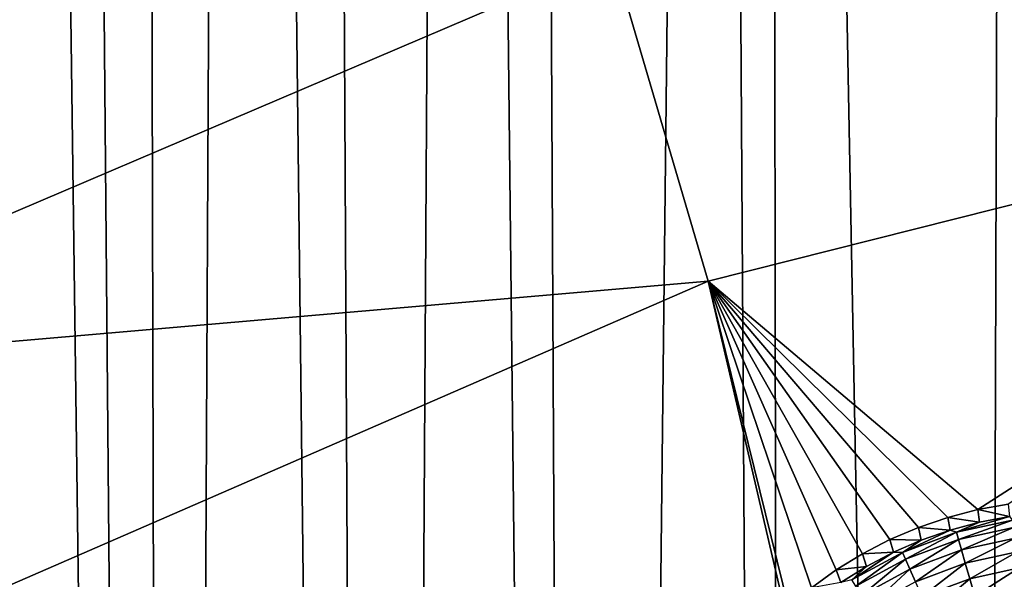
# Model space of a CAD drawing. Header units: metres. Extents: x -24 to 72, y -247 to 22.
# Tile 191 of 256: x 14.02 to 16.74, y -219.61 to -218.06. Entities that reach past the tile are written whole.
import ezdxf

# ---------------------------------------------------------------- set-up
doc = ezdxf.new("R2010")
doc.units = ezdxf.units.M
doc.layers.add('solid_509589_MEDIA_SW0001', color=7, linetype='CONTINUOUS')

msp = doc.modelspace()

# ---------------------------------------------------------------- linework, layer by layer
at = {"layer": 'solid_509589_MEDIA_SW0001'}
for points in [[(13.860041, -221.890396, 309.588806), (14.441781, -238.860062, 309.876434), (13.945312, -201.414352, 309.230164)], [(14.441781, -238.860062, 309.876434), (14.117226, -202.031662, 309.238403), (13.945312, -201.414352, 309.230164)], [(14.441781, -238.860062, 309.876434), (14.353544, -202.785583, 309.248077), (14.117226, -202.031662, 309.238403)], [(14.441781, -238.860062, 309.876434), (14.620336, -203.541016, 309.257233), (14.353544, -202.785583, 309.248077)], [(14.441781, -238.860062, 309.876434), (15.026771, -238.335419, 309.858276), (14.620336, -203.541016, 309.257233)], [(15.026771, -238.335419, 309.858276), (14.849113, -204.128036, 309.263947), (14.620336, -203.541016, 309.257233)], [(15.026771, -238.335419, 309.858276), (15.230062, -205.01091, 309.273407), (14.849113, -204.128036, 309.263947)], [(15.026771, -238.335419, 309.858276), (15.592545, -237.790359, 309.839752), (15.230062, -205.01091, 309.273407)], [(15.592545, -237.790359, 309.839752), (15.429971, -205.436111, 309.277618), (15.230062, -205.01091, 309.273407)], [(15.592545, -237.790359, 309.839752), (15.943184, -206.433578, 309.286652), (15.429971, -205.436111, 309.277618)], [(15.592545, -237.790359, 309.839752), (16.138508, -237.225433, 309.820862), (15.943184, -206.433578, 309.286652)], [(16.138508, -237.225433, 309.820862), (16.093855, -206.704636, 309.288879), (15.943184, -206.433578, 309.286652)], [(16.663809, -236.641541, 309.801697), (16.756207, -207.802078, 309.296692), (16.093855, -206.704636, 309.288879)], [(16.138508, -237.225433, 309.820862), (16.663809, -236.641541, 309.801697), (16.093855, -206.704636, 309.288879)], [(16.663809, -236.641541, 309.801697), (17.167751, -236.03949, 309.782318), (16.756207, -207.802078, 309.296692)], [(18.360947, -216.708725, 268.342133), (18.769186, -218.06546, 268.365814), (15.663407, -217.884369, 268.450867)], [(15.348898, -217.005203, 268.435577), (12.648965, -218.130295, 268.686829), (12.27447, -217.246307, 268.671417)], [(15.348898, -217.005203, 268.435577), (15.663407, -217.884369, 268.450867), (12.648965, -218.130295, 268.686829)], [(15.663407, -217.884369, 268.450867), (12.959871, -219.038574, 268.702698), (12.648965, -218.130295, 268.686829)], [(15.663407, -217.884369, 268.450867), (15.926888, -218.781586, 268.466522), (12.959871, -219.038574, 268.702698)], [(18.769186, -218.06546, 268.365814), (15.926888, -218.781586, 268.466522), (15.663407, -217.884369, 268.450867)], [(16.671167, -219.413254, 268.448792), (15.926888, -218.781586, 268.466522), (18.769186, -218.06546, 268.365814)], [(16.755362, -219.397842, 268.444733), (16.671167, -219.413254, 268.448792), (18.769186, -218.06546, 268.365814)], [(15.926888, -218.781586, 268.466522), (13.205627, -219.966614, 268.718872), (12.959871, -219.038574, 268.702698)], [(15.926888, -218.781586, 268.466522), (16.138294, -219.691681, 268.482452), (13.205627, -219.966614, 268.718872)], [(16.148159, -219.682693, 268.481659), (16.138294, -219.691681, 268.482452), (15.926888, -218.781586, 268.466522)], [(16.212046, -219.629166, 268.476776), (16.148159, -219.682693, 268.481659), (15.926888, -218.781586, 268.466522)], [(16.280378, -219.579895, 268.471863), (16.212046, -219.629166, 268.476776), (15.926888, -218.781586, 268.466522)], [(16.352732, -219.5354, 268.46701), (16.280378, -219.579895, 268.471863), (15.926888, -218.781586, 268.466522)], [(16.428642, -219.496124, 268.462219), (16.352732, -219.5354, 268.46701), (15.926888, -218.781586, 268.466522)], [(16.507345, -219.46254, 268.45755), (16.428642, -219.496124, 268.462219), (15.926888, -218.781586, 268.466522)], [(16.588352, -219.43486, 268.453064), (16.507345, -219.46254, 268.45755), (15.926888, -218.781586, 268.466522)], [(16.671167, -219.413254, 268.448792), (16.588352, -219.43486, 268.453064), (15.926888, -218.781586, 268.466522)], [(16.675919, -219.448135, 268.113739), (16.588352, -219.43486, 268.453064), (16.671167, -219.413254, 268.448792)], [(16.758507, -219.43251, 268.113464), (16.671167, -219.413254, 268.448792), (16.755362, -219.397842, 268.444733)], [(16.675919, -219.448135, 268.113739), (16.671167, -219.413254, 268.448792), (16.758507, -219.43251, 268.113464)], [(16.59473, -219.469894, 268.114136), (16.507345, -219.46254, 268.45755), (16.588352, -219.43486, 268.453064)], [(16.59473, -219.469894, 268.114136), (16.588352, -219.43486, 268.453064), (16.675919, -219.448135, 268.113739)], [(16.612169, -219.475983, 268.05957), (16.675919, -219.448135, 268.113739), (16.758507, -219.43251, 268.113464)], [(16.767483, -219.4422, 268.05899), (16.612169, -219.475983, 268.05957), (16.758507, -219.43251, 268.113464)], [(16.617769, -219.495956, 268.007965), (16.612169, -219.475983, 268.05957), (16.767483, -219.4422, 268.05899)], [(16.770311, -219.462769, 268.007385), (16.617769, -219.495956, 268.007965), (16.767483, -219.4422, 268.05899)], [(16.515396, -219.49765, 268.114624), (16.428642, -219.496124, 268.462219), (16.507345, -219.46254, 268.45755)], [(16.463245, -219.531509, 268.060547), (16.515396, -219.49765, 268.114624), (16.59473, -219.469894, 268.114136)], [(16.612169, -219.475983, 268.05957), (16.463245, -219.531509, 268.060547), (16.59473, -219.469894, 268.114136)], [(16.515396, -219.49765, 268.114624), (16.507345, -219.46254, 268.45755), (16.59473, -219.469894, 268.114136)], [(16.612169, -219.475983, 268.05957), (16.59473, -219.469894, 268.114136), (16.675919, -219.448135, 268.113739)], [(16.625973, -219.524719, 267.96109), (16.617769, -219.495956, 268.007965), (16.770311, -219.462769, 268.007385)], [(16.774456, -219.492416, 267.960541), (16.625973, -219.524719, 267.96109), (16.770311, -219.462769, 268.007385)], [(16.438356, -219.53125, 268.115204), (16.352732, -219.5354, 268.46701), (16.428642, -219.496124, 268.462219)], [(16.438356, -219.53125, 268.115204), (16.428642, -219.496124, 268.462219), (16.515396, -219.49765, 268.114624)], [(16.463245, -219.531509, 268.060547), (16.438356, -219.53125, 268.115204), (16.515396, -219.49765, 268.114624)], [(16.471502, -219.550507, 268.008942), (16.463245, -219.531509, 268.060547), (16.612169, -219.475983, 268.05957)], [(16.617769, -219.495956, 268.007965), (16.471502, -219.550507, 268.008942), (16.612169, -219.475983, 268.05957)], [(16.483599, -219.577805, 267.962036), (16.471502, -219.550507, 268.008942), (16.617769, -219.495956, 268.007965)], [(16.625973, -219.524719, 267.96109), (16.483599, -219.577805, 267.962036), (16.617769, -219.495956, 268.007965)], [(16.636499, -219.561279, 267.920532), (16.625973, -219.524719, 267.96109), (16.774456, -219.492416, 267.960541)], [(16.779774, -219.530121, 267.920013), (16.636499, -219.561279, 267.920532), (16.774456, -219.492416, 267.960541)], [(16.499121, -219.612518, 267.921448), (16.483599, -219.577805, 267.962036), (16.625973, -219.524719, 267.96109)], [(16.636499, -219.561279, 267.920532), (16.499121, -219.612518, 267.921448), (16.625973, -219.524719, 267.96109)], [(16.364044, -219.570526, 268.115875), (16.280378, -219.579895, 268.471863), (16.352732, -219.5354, 268.46701)], [(16.323742, -219.607681, 268.061859), (16.364044, -219.570526, 268.115875), (16.438356, -219.53125, 268.115204)], [(16.463245, -219.531509, 268.060547), (16.323742, -219.607681, 268.061859), (16.438356, -219.53125, 268.115204)], [(16.334488, -219.625305, 268.010223), (16.323742, -219.607681, 268.061859), (16.463245, -219.531509, 268.060547)], [(16.471502, -219.550507, 268.008942), (16.334488, -219.625305, 268.010223), (16.463245, -219.531509, 268.060547)], [(16.350231, -219.65062, 267.963287), (16.334488, -219.625305, 268.010223), (16.471502, -219.550507, 268.008942)], [(16.483599, -219.577805, 267.962036), (16.350231, -219.65062, 267.963287), (16.471502, -219.550507, 268.008942)], [(16.364044, -219.570526, 268.115875), (16.352732, -219.5354, 268.46701), (16.438356, -219.53125, 268.115204)], [(16.648987, -219.604385, 267.887726), (16.636499, -219.561279, 267.920532), (16.779774, -219.530121, 267.920013)], [(16.786081, -219.57457, 267.887177), (16.648987, -219.604385, 267.887726), (16.779774, -219.530121, 267.920013)], [(16.292875, -219.615234, 268.116669), (16.212046, -219.629166, 268.476776), (16.280378, -219.579895, 268.471863)], [(16.292875, -219.615234, 268.116669), (16.280378, -219.579895, 268.471863), (16.364044, -219.570526, 268.115875)], [(16.323742, -219.607681, 268.061859), (16.292875, -219.615234, 268.116669), (16.364044, -219.570526, 268.115875)], [(16.370432, -219.68277, 267.922668), (16.350231, -219.65062, 267.963287), (16.483599, -219.577805, 267.962036)], [(16.499121, -219.612518, 267.921448), (16.370432, -219.68277, 267.922668), (16.483599, -219.577805, 267.962036)], [(16.517532, -219.653412, 267.88858), (16.499121, -219.612518, 267.921448), (16.636499, -219.561279, 267.920532)], [(16.648987, -219.604385, 267.887726), (16.517532, -219.653412, 267.88858), (16.636499, -219.561279, 267.920532)], [(16.663006, -219.652557, 267.863708), (16.648987, -219.604385, 267.887726), (16.786081, -219.57457, 267.887177)], [(16.793163, -219.624252, 267.86322), (16.663006, -219.652557, 267.863708), (16.786081, -219.57457, 267.887177)], [(16.538204, -219.699097, 267.864532), (16.517532, -219.653412, 267.88858), (16.648987, -219.604385, 267.887726)], [(16.663006, -219.652557, 267.863708), (16.538204, -219.699097, 267.864532), (16.648987, -219.604385, 267.887726)]]:
    msp.add_3dface(points, dxfattribs=at)

doc.saveas('drawing.dxf')
